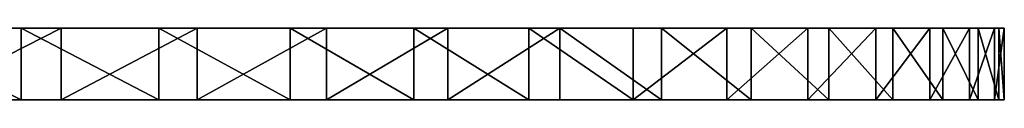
# Model space of a CAD drawing. Extents: x 44 to 247, y 1 to 99.
# Tile 64 of 64: x 177 to 247, y 94 to 99. Entities that reach past the tile are written whole.
import ezdxf

# ---------------------------------------------------------------- set-up
doc = ezdxf.new("R2010")
doc.units = 0
doc.header["$LTSCALE"] = 2.54
doc.layers.get('0').update_dxf_attribs({"color": 13, "linetype": 'CONTINUOUS'})

# ---------------------------------------------------------------- blocks, each defined once
blk = doc.blocks.new('WIESZAK_NA_R_CZNIKI_Z_FRON')
at = {"color": 0}
for p, q in [((177.26, 99.12, 241.565), (167.174, 99.12, 244.339)), ((177.26, 99.12, 241.565), (167.174, 99.12, 244.339)), ((170.105, 99.12, 46.594), (180.105, 99.12, 49.666)), ((170.105, 99.12, 46.594), (180.105, 99.12, 49.666)), ((187.007, 99.12, 237.768), (177.26, 99.12, 241.565)), ((177.26, 99.12, 241.565), (177.26, 94.04, 241.565)), ((177.26, 99.12, 241.565), (177.26, 94.04, 241.565)), ((187.007, 99.12, 237.768), (177.26, 99.12, 241.565)), ((180.105, 99.12, 49.666), (180.105, 94.04, 49.666)), ((180.105, 99.12, 49.666), (189.735, 99.12, 53.75)), ((180.105, 99.12, 49.666), (180.105, 94.04, 49.666)), ((180.105, 99.12, 49.666), (189.735, 99.12, 53.75)), ((196.312, 99.12, 232.99), (187.007, 99.12, 237.768)), ((187.007, 99.12, 237.768), (187.007, 94.04, 237.768)), ((187.007, 99.12, 237.768), (187.007, 94.04, 237.768)), ((196.312, 99.12, 232.99), (187.007, 99.12, 237.768)), ((189.735, 99.12, 53.75), (189.735, 94.04, 53.75)), ((189.735, 99.12, 53.75), (198.894, 99.12, 58.802)), ((189.735, 99.12, 53.75), (189.735, 94.04, 53.75)), ((189.735, 99.12, 53.75), (198.894, 99.12, 58.802)), ((205.076, 99.12, 227.279), (196.312, 99.12, 232.99)), ((196.312, 99.12, 232.99), (196.312, 94.04, 232.99)), ((196.312, 99.12, 232.99), (196.312, 94.04, 232.99)), ((205.076, 99.12, 227.279), (196.312, 99.12, 232.99)), ((198.894, 99.12, 58.802), (198.894, 94.04, 58.802)), ((198.894, 99.12, 58.802), (207.486, 99.12, 64.77)), ((198.894, 99.12, 58.802), (198.894, 94.04, 58.802)), ((198.894, 99.12, 58.802), (207.486, 99.12, 64.77)), ((213.207, 99.12, 220.698), (205.076, 99.12, 227.279)), ((205.076, 99.12, 227.279), (205.076, 94.04, 227.279)), ((205.076, 99.12, 227.279), (205.076, 94.04, 227.279)), ((213.207, 99.12, 220.698), (205.076, 99.12, 227.279)), ((207.486, 99.12, 64.77), (207.486, 94.04, 64.77)), ((207.486, 99.12, 64.77), (215.418, 99.12, 71.589)), ((207.486, 99.12, 64.77), (207.486, 94.04, 64.77)), ((207.486, 99.12, 64.77), (215.418, 99.12, 71.589)), ((220.618, 99.12, 213.316), (213.207, 99.12, 220.698)), ((213.207, 99.12, 220.698), (213.207, 94.04, 220.698)), ((213.207, 99.12, 220.698), (213.207, 94.04, 220.698)), ((220.618, 99.12, 213.316), (213.207, 99.12, 220.698)), ((215.418, 99.12, 71.589), (215.418, 94.04, 71.589)), ((215.418, 99.12, 71.589), (222.607, 99.12, 79.188)), ((215.418, 99.12, 71.589), (215.418, 94.04, 71.589)), ((215.418, 99.12, 71.589), (222.607, 99.12, 79.188)), ((227.231, 99.12, 205.211), (220.618, 99.12, 213.316)), ((220.618, 99.12, 213.316), (220.618, 94.04, 213.316)), ((220.618, 99.12, 213.316), (220.618, 94.04, 213.316)), ((227.231, 99.12, 205.211), (220.618, 99.12, 213.316)), ((222.607, 99.12, 79.188), (222.607, 94.04, 79.188)), ((222.607, 99.12, 79.188), (228.976, 99.12, 87.485)), ((222.607, 99.12, 79.188), (222.607, 94.04, 79.188)), ((222.607, 99.12, 79.188), (228.976, 99.12, 87.485)), ((232.975, 99.12, 196.469), (227.231, 99.12, 205.211)), ((227.231, 99.12, 205.211), (227.231, 94.04, 205.211)), ((227.231, 99.12, 205.211), (227.231, 94.04, 205.211)), ((232.975, 99.12, 196.469), (227.231, 99.12, 205.211)), ((228.976, 99.12, 87.485), (228.976, 94.04, 87.485)), ((228.976, 99.12, 87.485), (234.459, 99.12, 96.394)), ((228.976, 99.12, 87.485), (228.976, 94.04, 87.485)), ((228.976, 99.12, 87.485), (234.459, 99.12, 96.394)), ((237.79, 99.12, 187.182), (232.975, 99.12, 196.469)), ((232.975, 99.12, 196.469), (232.975, 94.04, 196.469)), ((232.975, 99.12, 196.469), (232.975, 94.04, 196.469)), ((237.79, 99.12, 187.182), (232.975, 99.12, 196.469)), ((234.459, 99.12, 96.394), (234.459, 94.04, 96.394)), ((234.459, 99.12, 96.394), (238.997, 99.12, 105.819)), ((234.459, 99.12, 96.394), (234.459, 94.04, 96.394)), ((234.459, 99.12, 96.394), (238.997, 99.12, 105.819)), ((241.625, 99.12, 177.45), (237.79, 99.12, 187.182)), ((237.79, 99.12, 187.182), (237.79, 94.04, 187.182)), ((237.79, 99.12, 187.182), (237.79, 94.04, 187.182)), ((241.625, 99.12, 177.45), (237.79, 99.12, 187.182)), ((238.997, 99.12, 105.819), (238.997, 94.04, 105.819)), ((238.997, 99.12, 105.819), (242.541, 99.12, 115.661)), ((238.997, 99.12, 105.819), (238.997, 94.04, 105.819)), ((238.997, 99.12, 105.819), (242.541, 99.12, 115.661)), ((244.439, 99.12, 167.375), (241.625, 99.12, 177.45)), ((241.625, 99.12, 177.45), (241.625, 94.04, 177.45)), ((241.625, 99.12, 177.45), (241.625, 94.04, 177.45)), ((244.439, 99.12, 167.375), (241.625, 99.12, 177.45)), ((242.541, 99.12, 115.661), (242.541, 94.04, 115.661)), ((242.541, 99.12, 115.661), (245.055, 99.12, 125.815)), ((242.541, 99.12, 115.661), (242.541, 94.04, 115.661)), ((242.541, 99.12, 115.661), (245.055, 99.12, 125.815)), ((246.201, 99.12, 157.064), (244.439, 99.12, 167.375)), ((244.439, 99.12, 167.375), (244.439, 94.04, 167.375)), ((244.439, 99.12, 167.375), (244.439, 94.04, 167.375)), ((246.201, 99.12, 157.064), (244.439, 99.12, 167.375)), ((245.055, 99.12, 125.815), (245.055, 94.04, 125.815)), ((245.055, 99.12, 125.815), (246.511, 99.12, 136.173)), ((245.055, 99.12, 125.815), (245.055, 94.04, 125.815)), ((245.055, 99.12, 125.815), (246.511, 99.12, 136.173)), ((246.895, 99.12, 146.627), (246.201, 99.12, 157.064)), ((246.201, 99.12, 157.064), (246.201, 94.04, 157.064)), ((246.201, 99.12, 157.064), (246.201, 94.04, 157.064)), ((246.895, 99.12, 146.627), (246.201, 99.12, 157.064)), ((246.511, 99.12, 136.173), (246.511, 94.04, 136.173)), ((246.511, 99.12, 136.173), (246.895, 99.12, 146.627)), ((246.511, 99.12, 136.173), (246.511, 94.04, 136.173)), ((246.511, 99.12, 136.173), (246.895, 99.12, 146.627)), ((246.895, 99.12, 146.627), (246.895, 94.04, 146.627)), ((246.895, 99.12, 146.627), (246.895, 94.04, 146.627)), ((167.174, 94.04, 244.339), (177.26, 94.04, 241.565)), ((167.174, 94.04, 244.339), (177.26, 94.04, 241.565)), ((180.105, 94.04, 49.666), (170.105, 94.04, 46.594)), ((180.105, 94.04, 49.666), (170.105, 94.04, 46.594)), ((177.26, 94.04, 241.565), (187.007, 94.04, 237.768)), ((177.26, 94.04, 241.565), (187.007, 94.04, 237.768)), ((189.735, 94.04, 53.75), (180.105, 94.04, 49.666)), ((189.735, 94.04, 53.75), (180.105, 94.04, 49.666)), ((187.007, 94.04, 237.768), (196.312, 94.04, 232.99)), ((187.007, 94.04, 237.768), (196.312, 94.04, 232.99)), ((198.894, 94.04, 58.802), (189.735, 94.04, 53.75)), ((198.894, 94.04, 58.802), (189.735, 94.04, 53.75)), ((196.312, 94.04, 232.99), (205.076, 94.04, 227.279)), ((196.312, 94.04, 232.99), (205.076, 94.04, 227.279)), ((207.486, 94.04, 64.77), (198.894, 94.04, 58.802)), ((207.486, 94.04, 64.77), (198.894, 94.04, 58.802)), ((205.076, 94.04, 227.279), (213.207, 94.04, 220.698)), ((205.076, 94.04, 227.279), (213.207, 94.04, 220.698)), ((215.418, 94.04, 71.589), (207.486, 94.04, 64.77)), ((215.418, 94.04, 71.589), (207.486, 94.04, 64.77)), ((213.207, 94.04, 220.698), (220.618, 94.04, 213.316)), ((213.207, 94.04, 220.698), (220.618, 94.04, 213.316)), ((222.607, 94.04, 79.188), (215.418, 94.04, 71.589)), ((222.607, 94.04, 79.188), (215.418, 94.04, 71.589)), ((220.618, 94.04, 213.316), (227.231, 94.04, 205.211)), ((220.618, 94.04, 213.316), (227.231, 94.04, 205.211)), ((228.976, 94.04, 87.485), (222.607, 94.04, 79.188)), ((228.976, 94.04, 87.485), (222.607, 94.04, 79.188)), ((227.231, 94.04, 205.211), (232.975, 94.04, 196.469)), ((227.231, 94.04, 205.211), (232.975, 94.04, 196.469)), ((234.459, 94.04, 96.394), (228.976, 94.04, 87.485)), ((234.459, 94.04, 96.394), (228.976, 94.04, 87.485)), ((232.975, 94.04, 196.469), (237.79, 94.04, 187.182)), ((232.975, 94.04, 196.469), (237.79, 94.04, 187.182)), ((238.997, 94.04, 105.819), (234.459, 94.04, 96.394)), ((238.997, 94.04, 105.819), (234.459, 94.04, 96.394)), ((237.79, 94.04, 187.182), (241.625, 94.04, 177.45)), ((237.79, 94.04, 187.182), (241.625, 94.04, 177.45)), ((242.541, 94.04, 115.661), (238.997, 94.04, 105.819)), ((242.541, 94.04, 115.661), (238.997, 94.04, 105.819)), ((241.625, 94.04, 177.45), (244.439, 94.04, 167.375)), ((241.625, 94.04, 177.45), (244.439, 94.04, 167.375)), ((245.055, 94.04, 125.815), (242.541, 94.04, 115.661)), ((245.055, 94.04, 125.815), (242.541, 94.04, 115.661)), ((244.439, 94.04, 167.375), (246.201, 94.04, 157.064)), ((244.439, 94.04, 167.375), (246.201, 94.04, 157.064)), ((246.511, 94.04, 136.173), (245.055, 94.04, 125.815)), ((246.511, 94.04, 136.173), (245.055, 94.04, 125.815)), ((246.201, 94.04, 157.064), (246.895, 94.04, 146.627)), ((246.201, 94.04, 157.064), (246.895, 94.04, 146.627)), ((246.895, 94.04, 146.627), (246.511, 94.04, 136.173)), ((246.895, 94.04, 146.627), (246.511, 94.04, 136.173))]:
    blk.add_line(p, q, dxfattribs=at)
mesh = blk.add_polyface(dxfattribs=at)
corners = [(138.967, 99.12, 43.719), (159.843, 99.12, 44.566), (149.427, 99.12, 43.604), (128.575, 99.12, 44.908), (170.105, 99.12, 46.594), (118.359, 99.12, 47.159), (180.105, 99.12, 49.666), (108.43, 99.12, 50.449), (189.735, 99.12, 53.75), (98.891, 99.12, 54.743), (198.894, 99.12, 58.802), (89.844, 99.12, 59.994), (207.486, 99.12, 64.77), (81.385, 99.12, 66.148), (215.418, 99.12, 71.589), (73.604, 99.12, 73.139), (222.607, 99.12, 79.188), (66.583, 99.12, 80.893), (228.976, 99.12, 87.485), (60.396, 99.12, 89.328), (234.459, 99.12, 96.394), (55.109, 99.12, 98.354), (238.997, 99.12, 105.819), (50.779, 99.12, 107.876), (242.541, 99.12, 115.661), (47.45, 99.12, 117.792), (245.055, 99.12, 125.815), (45.159, 99.12, 127.999), (246.511, 99.12, 136.173), (43.929, 99.12, 138.387), (246.895, 99.12, 146.627), (43.774, 99.12, 148.846), (246.201, 99.12, 157.064), (44.695, 99.12, 159.266), (244.439, 99.12, 167.375), (46.683, 99.12, 169.536), (241.625, 99.12, 177.45), (49.716, 99.12, 179.547), (237.79, 99.12, 187.182), (53.763, 99.12, 189.193), (232.975, 99.12, 196.469), (58.779, 99.12, 198.372), (227.231, 99.12, 205.211), (64.713, 99.12, 206.987), (220.618, 99.12, 213.316), (71.502, 99.12, 214.945), (213.207, 99.12, 220.698), (79.072, 99.12, 222.164), (205.076, 99.12, 227.279), (87.345, 99.12, 228.566), (196.312, 99.12, 232.99), (96.232, 99.12, 234.083), (187.007, 99.12, 237.768), (105.639, 99.12, 238.657), (177.26, 99.12, 241.565), (115.467, 99.12, 242.24), (167.174, 99.12, 244.339), (125.611, 99.12, 244.794), (156.856, 99.12, 246.062), (135.964, 99.12, 246.29), (146.416, 99.12, 246.715)]
mesh.append_faces([[corners[k] for k in face] for face in [(0, 1, 2), (58, 59, 60)]], dxfattribs={"vtx0": -1, "color": 0})
mesh.append_faces([[corners[k] for k in face] for face in [(1, 3, 4), (4, 5, 6), (6, 7, 8), (8, 9, 10), (10, 11, 12), (12, 13, 14), (14, 15, 16), (16, 17, 18), (18, 19, 20), (20, 21, 22), (22, 23, 24), (24, 25, 26), (26, 27, 28), (28, 29, 30), (30, 31, 32), (32, 33, 34), (34, 35, 36), (36, 37, 38), (38, 39, 40), (40, 41, 42), (42, 43, 44), (44, 45, 46), (46, 47, 48), (48, 49, 50), (50, 51, 52), (52, 53, 54), (54, 55, 56), (56, 57, 58)]], dxfattribs={"vtx0": -1, "vtx1": -1, "color": 0})
mesh.append_faces([[corners[k] for k in face] for face in [(1, 0, 3), (4, 3, 5), (6, 5, 7), (8, 7, 9), (10, 9, 11), (12, 11, 13), (14, 13, 15), (16, 15, 17), (18, 17, 19), (20, 19, 21), (22, 21, 23), (24, 23, 25), (26, 25, 27), (28, 27, 29), (30, 29, 31), (32, 31, 33), (34, 33, 35), (36, 35, 37), (38, 37, 39), (40, 39, 41), (42, 41, 43), (44, 43, 45), (46, 45, 47), (48, 47, 49), (50, 49, 51), (52, 51, 53), (54, 53, 55), (56, 55, 57), (58, 57, 59)]], dxfattribs={"vtx0": -1, "vtx2": -1, "color": 0})
mesh = blk.add_polyface(dxfattribs=at)
corners = [(177.26, 94.04, 241.565), (167.174, 99.12, 244.339), (167.174, 94.04, 244.339), (177.26, 99.12, 241.565)]
mesh.append_faces([[corners[k] for k in face] for face in [(0, 1, 2), (1, 0, 3)]], dxfattribs={"vtx0": -1, "color": 0})
mesh = blk.add_polyface(dxfattribs=at)
corners = [(180.105, 99.12, 49.666), (170.105, 94.04, 46.594), (170.105, 99.12, 46.594), (180.105, 94.04, 49.666)]
mesh.append_faces([[corners[k] for k in face] for face in [(0, 1, 2), (1, 0, 3)]], dxfattribs={"vtx0": -1, "color": 0})
mesh = blk.add_polyface(dxfattribs=at)
corners = [(187.007, 94.04, 237.768), (177.26, 99.12, 241.565), (177.26, 94.04, 241.565), (187.007, 99.12, 237.768)]
mesh.append_faces([[corners[k] for k in face] for face in [(0, 1, 2), (1, 0, 3)]], dxfattribs={"vtx0": -1, "color": 0})
mesh = blk.add_polyface(dxfattribs=at)
corners = [(189.735, 99.12, 53.75), (180.105, 94.04, 49.666), (180.105, 99.12, 49.666), (189.735, 94.04, 53.75)]
mesh.append_faces([[corners[k] for k in face] for face in [(0, 1, 2), (1, 0, 3)]], dxfattribs={"vtx0": -1, "color": 0})
mesh = blk.add_polyface(dxfattribs=at)
corners = [(196.312, 94.04, 232.99), (187.007, 99.12, 237.768), (187.007, 94.04, 237.768), (196.312, 99.12, 232.99)]
mesh.append_faces([[corners[k] for k in face] for face in [(0, 1, 2), (1, 0, 3)]], dxfattribs={"vtx0": -1, "color": 0})
mesh = blk.add_polyface(dxfattribs=at)
corners = [(198.894, 99.12, 58.802), (189.735, 94.04, 53.75), (189.735, 99.12, 53.75), (198.894, 94.04, 58.802)]
mesh.append_faces([[corners[k] for k in face] for face in [(0, 1, 2), (1, 0, 3)]], dxfattribs={"vtx0": -1, "color": 0})
mesh = blk.add_polyface(dxfattribs=at)
corners = [(205.076, 94.04, 227.279), (196.312, 99.12, 232.99), (196.312, 94.04, 232.99), (205.076, 99.12, 227.279)]
mesh.append_faces([[corners[k] for k in face] for face in [(0, 1, 2), (1, 0, 3)]], dxfattribs={"vtx0": -1, "color": 0})
mesh = blk.add_polyface(dxfattribs=at)
corners = [(207.486, 99.12, 64.77), (198.894, 94.04, 58.802), (198.894, 99.12, 58.802), (207.486, 94.04, 64.77)]
mesh.append_faces([[corners[k] for k in face] for face in [(0, 1, 2), (1, 0, 3)]], dxfattribs={"vtx0": -1, "color": 0})
mesh = blk.add_polyface(dxfattribs=at)
corners = [(213.207, 94.04, 220.698), (205.076, 99.12, 227.279), (205.076, 94.04, 227.279), (213.207, 99.12, 220.698)]
mesh.append_faces([[corners[k] for k in face] for face in [(0, 1, 2), (1, 0, 3)]], dxfattribs={"vtx0": -1, "color": 0})
mesh = blk.add_polyface(dxfattribs=at)
corners = [(215.418, 99.12, 71.589), (207.486, 94.04, 64.77), (207.486, 99.12, 64.77), (215.418, 94.04, 71.589)]
mesh.append_faces([[corners[k] for k in face] for face in [(0, 1, 2), (1, 0, 3)]], dxfattribs={"vtx0": -1, "color": 0})
mesh = blk.add_polyface(dxfattribs=at)
corners = [(220.618, 94.04, 213.316), (213.207, 99.12, 220.698), (213.207, 94.04, 220.698), (220.618, 99.12, 213.316)]
mesh.append_faces([[corners[k] for k in face] for face in [(0, 1, 2), (1, 0, 3)]], dxfattribs={"vtx0": -1, "color": 0})
mesh = blk.add_polyface(dxfattribs=at)
corners = [(215.418, 99.12, 71.589), (222.607, 94.04, 79.188), (215.418, 94.04, 71.589), (222.607, 99.12, 79.188)]
mesh.append_faces([[corners[k] for k in face] for face in [(0, 1, 2), (1, 0, 3)]], dxfattribs={"vtx0": -1, "color": 0})
mesh = blk.add_polyface(dxfattribs=at)
corners = [(227.231, 99.12, 205.211), (220.618, 94.04, 213.316), (227.231, 94.04, 205.211), (220.618, 99.12, 213.316)]
mesh.append_faces([[corners[k] for k in face] for face in [(0, 1, 2), (1, 0, 3)]], dxfattribs={"vtx0": -1, "color": 0})
mesh = blk.add_polyface(dxfattribs=at)
corners = [(222.607, 99.12, 79.188), (228.976, 94.04, 87.485), (222.607, 94.04, 79.188), (228.976, 99.12, 87.485)]
mesh.append_faces([[corners[k] for k in face] for face in [(0, 1, 2), (1, 0, 3)]], dxfattribs={"vtx0": -1, "color": 0})
mesh = blk.add_polyface(dxfattribs=at)
corners = [(232.975, 99.12, 196.469), (227.231, 94.04, 205.211), (232.975, 94.04, 196.469), (227.231, 99.12, 205.211)]
mesh.append_faces([[corners[k] for k in face] for face in [(0, 1, 2), (1, 0, 3)]], dxfattribs={"vtx0": -1, "color": 0})
mesh = blk.add_polyface(dxfattribs=at)
corners = [(228.976, 99.12, 87.485), (234.459, 94.04, 96.394), (228.976, 94.04, 87.485), (234.459, 99.12, 96.394)]
mesh.append_faces([[corners[k] for k in face] for face in [(0, 1, 2), (1, 0, 3)]], dxfattribs={"vtx0": -1, "color": 0})
mesh = blk.add_polyface(dxfattribs=at)
corners = [(237.79, 99.12, 187.182), (232.975, 94.04, 196.469), (237.79, 94.04, 187.182), (232.975, 99.12, 196.469)]
mesh.append_faces([[corners[k] for k in face] for face in [(0, 1, 2), (1, 0, 3)]], dxfattribs={"vtx0": -1, "color": 0})
mesh = blk.add_polyface(dxfattribs=at)
corners = [(234.459, 99.12, 96.394), (238.997, 94.04, 105.819), (234.459, 94.04, 96.394), (238.997, 99.12, 105.819)]
mesh.append_faces([[corners[k] for k in face] for face in [(0, 1, 2), (1, 0, 3)]], dxfattribs={"vtx0": -1, "color": 0})
mesh = blk.add_polyface(dxfattribs=at)
corners = [(241.625, 99.12, 177.45), (237.79, 94.04, 187.182), (241.625, 94.04, 177.45), (237.79, 99.12, 187.182)]
mesh.append_faces([[corners[k] for k in face] for face in [(0, 1, 2), (1, 0, 3)]], dxfattribs={"vtx0": -1, "color": 0})
mesh = blk.add_polyface(dxfattribs=at)
corners = [(238.997, 99.12, 105.819), (242.541, 94.04, 115.661), (238.997, 94.04, 105.819), (242.541, 99.12, 115.661)]
mesh.append_faces([[corners[k] for k in face] for face in [(0, 1, 2), (1, 0, 3)]], dxfattribs={"vtx0": -1, "color": 0})
mesh = blk.add_polyface(dxfattribs=at)
corners = [(244.439, 99.12, 167.375), (241.625, 94.04, 177.45), (244.439, 94.04, 167.375), (241.625, 99.12, 177.45)]
mesh.append_faces([[corners[k] for k in face] for face in [(0, 1, 2), (1, 0, 3)]], dxfattribs={"vtx0": -1, "color": 0})
mesh = blk.add_polyface(dxfattribs=at)
corners = [(242.541, 99.12, 115.661), (245.055, 94.04, 125.815), (242.541, 94.04, 115.661), (245.055, 99.12, 125.815)]
mesh.append_faces([[corners[k] for k in face] for face in [(0, 1, 2), (1, 0, 3)]], dxfattribs={"vtx0": -1, "color": 0})
mesh = blk.add_polyface(dxfattribs=at)
corners = [(246.201, 99.12, 157.064), (244.439, 94.04, 167.375), (246.201, 94.04, 157.064), (244.439, 99.12, 167.375)]
mesh.append_faces([[corners[k] for k in face] for face in [(0, 1, 2), (1, 0, 3)]], dxfattribs={"vtx0": -1, "color": 0})
mesh = blk.add_polyface(dxfattribs=at)
corners = [(245.055, 99.12, 125.815), (246.511, 94.04, 136.173), (245.055, 94.04, 125.815), (246.511, 99.12, 136.173)]
mesh.append_faces([[corners[k] for k in face] for face in [(0, 1, 2), (1, 0, 3)]], dxfattribs={"vtx0": -1, "color": 0})
mesh = blk.add_polyface(dxfattribs=at)
corners = [(246.895, 99.12, 146.627), (246.201, 94.04, 157.064), (246.895, 94.04, 146.627), (246.201, 99.12, 157.064)]
mesh.append_faces([[corners[k] for k in face] for face in [(0, 1, 2), (1, 0, 3)]], dxfattribs={"vtx0": -1, "color": 0})
mesh = blk.add_polyface(dxfattribs=at)
corners = [(246.511, 99.12, 136.173), (246.895, 94.04, 146.627), (246.511, 94.04, 136.173), (246.895, 99.12, 146.627)]
mesh.append_faces([[corners[k] for k in face] for face in [(0, 1, 2), (1, 0, 3)]], dxfattribs={"vtx0": -1, "color": 0})
mesh = blk.add_polyface(dxfattribs=at)
corners = [(159.843, 94.04, 44.566), (138.967, 94.04, 43.719), (149.427, 94.04, 43.604), (128.575, 94.04, 44.908), (170.105, 94.04, 46.594), (118.359, 94.04, 47.159), (180.105, 94.04, 49.666), (108.43, 94.04, 50.449), (189.735, 94.04, 53.75), (98.891, 94.04, 54.743), (198.894, 94.04, 58.802), (89.844, 94.04, 59.994), (207.486, 94.04, 64.77), (81.385, 94.04, 66.148), (215.418, 94.04, 71.589), (73.604, 94.04, 73.139), (222.607, 94.04, 79.188), (66.583, 94.04, 80.893), (228.976, 94.04, 87.485), (60.396, 94.04, 89.328), (234.459, 94.04, 96.394), (55.109, 94.04, 98.354), (238.997, 94.04, 105.819), (50.779, 94.04, 107.876), (242.541, 94.04, 115.661), (47.45, 94.04, 117.792), (245.055, 94.04, 125.815), (45.159, 94.04, 127.999), (246.511, 94.04, 136.173), (43.929, 94.04, 138.387), (246.895, 94.04, 146.627), (43.774, 94.04, 148.846), (246.201, 94.04, 157.064), (44.695, 94.04, 159.266), (244.439, 94.04, 167.375), (46.683, 94.04, 169.536), (241.625, 94.04, 177.45), (49.716, 94.04, 179.547), (237.79, 94.04, 187.182), (53.763, 94.04, 189.193), (232.975, 94.04, 196.469), (58.779, 94.04, 198.372), (227.231, 94.04, 205.211), (64.713, 94.04, 206.987), (220.618, 94.04, 213.316), (71.502, 94.04, 214.945), (213.207, 94.04, 220.698), (79.072, 94.04, 222.164), (205.076, 94.04, 227.279), (87.345, 94.04, 228.566), (196.312, 94.04, 232.99), (96.232, 94.04, 234.083), (187.007, 94.04, 237.768), (105.639, 94.04, 238.657), (177.26, 94.04, 241.565), (115.467, 94.04, 242.24), (167.174, 94.04, 244.339), (125.611, 94.04, 244.794), (156.856, 94.04, 246.062), (135.964, 94.04, 246.29), (146.416, 94.04, 246.715)]
mesh.append_faces([[corners[k] for k in face] for face in [(0, 1, 2), (59, 58, 60)]], dxfattribs={"vtx0": -1, "color": 0})
mesh.append_faces([[corners[k] for k in face] for face in [(1, 0, 3), (3, 4, 5), (5, 6, 7), (7, 8, 9), (9, 10, 11), (11, 12, 13), (13, 14, 15), (15, 16, 17), (17, 18, 19), (19, 20, 21), (21, 22, 23), (23, 24, 25), (25, 26, 27), (27, 28, 29), (29, 30, 31), (31, 32, 33), (33, 34, 35), (35, 36, 37), (37, 38, 39), (39, 40, 41), (41, 42, 43), (43, 44, 45), (45, 46, 47), (47, 48, 49), (49, 50, 51), (51, 52, 53), (53, 54, 55), (55, 56, 57), (57, 58, 59)]], dxfattribs={"vtx0": -1, "vtx1": -1, "color": 0})
mesh.append_faces([[corners[k] for k in face] for face in [(3, 0, 4), (5, 4, 6), (7, 6, 8), (9, 8, 10), (11, 10, 12), (13, 12, 14), (15, 14, 16), (17, 16, 18), (19, 18, 20), (21, 20, 22), (23, 22, 24), (25, 24, 26), (27, 26, 28), (29, 28, 30), (31, 30, 32), (33, 32, 34), (35, 34, 36), (37, 36, 38), (39, 38, 40), (41, 40, 42), (43, 42, 44), (45, 44, 46), (47, 46, 48), (49, 48, 50), (51, 50, 52), (53, 52, 54), (55, 54, 56), (57, 56, 58)]], dxfattribs={"vtx0": -1, "vtx2": -1, "color": 0})

msp = doc.modelspace()

# ---------------------------------------------------------------- block references
at = {"color": 0}
msp.add_blockref('WIESZAK_NA_R_CZNIKI_Z_FRON', (0, 0), dxfattribs=at)

doc.saveas('drawing.dxf')
